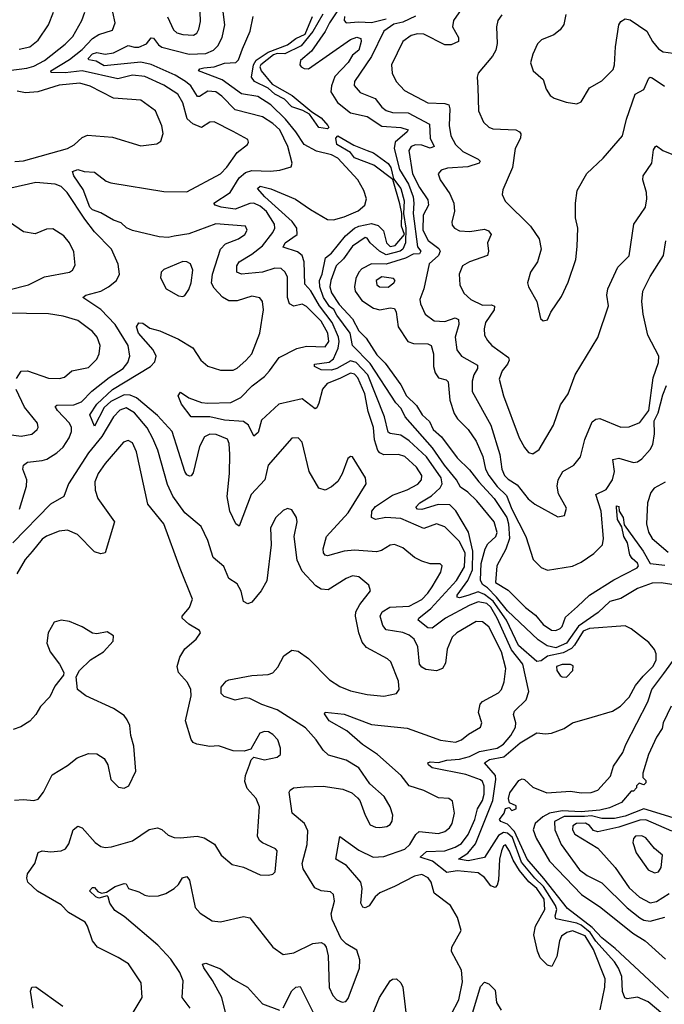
# Model space of a CAD drawing. Extents: x 2057697 to 2160550, y 827490 to 1016834.
# Tile 156 of 256: x 2124387 to 2127462, y 894303 to 899000. Entities that reach past the tile are written whole.
import ezdxf

# ---------------------------------------------------------------- set-up
doc = ezdxf.new("R2010")
doc.units = 0

msp = doc.modelspace()

# ---------------------------------------------------------------- linework, layer by layer
at = {"layer": '0CON20XD'}
for points in [[(2127156, 894276), (2127177.9, 894385), (2127180.3, 894425), (2127124.5, 894565), (2127085, 894629.7), (2127025, 894653.6), (2126997.3, 894645), (2126972.4, 894627.6), (2126961.6, 894605), (2126949.6, 894530.4), (2126926.2, 894483.8), (2126905, 894489.1), (2126870.8, 894525), (2126856.7, 894556.7), (2126839.5, 894635), (2126848.6, 894675), (2126892.2, 894755), (2126889.8, 894805), (2126855, 894855.1), (2126816.8, 894886.8), (2126770.9, 894940.9), (2126740.7, 894990.7), (2126724.1, 895034.1), (2126705, 895063.3), (2126695, 895058.9), (2126685, 895035.6), (2126675.8, 894995), (2126670.9, 894895), (2126665, 894872), (2126655, 894860), (2126635, 894868.6), (2126605, 894907.5), (2126575, 894930.3), (2126475, 894939.6), (2126425, 894931.7), (2126356.4, 894986.4), (2126297.5, 895005), (2126328.1, 895031.9), (2126415, 895035.6), (2126465, 895052.6), (2126495, 895070.2), (2126526.7, 895113.3), (2126558, 895185), (2126571.8, 895235), (2126595, 895275.4), (2126603.4, 895305), (2126603.2, 895343.2), (2126595.2, 895365), (2126585, 895373.1), (2126515, 895399.8), (2126355, 895430.7), (2126336.7, 895445), (2126334.3, 895455), (2126345, 895460), (2126385, 895456.6), (2126425, 895467.2), (2126485, 895472.7), (2126533.8, 895485), (2126580.6, 895509.4), (2126665.6, 895524.5), (2126695, 895543.3), (2126730, 895585), (2126753.2, 895625), (2126754.7, 895645), (2126743.3, 895685), (2126748.3, 895701.7), (2126803.5, 895755), (2126816.4, 895795), (2126787.3, 895925), (2126733.8, 895993.8), (2126665.7, 896145), (2126635, 896197.4), (2126615, 896214.6), (2126575, 896222.5), (2126532, 896205), (2126418.8, 896145), (2126355, 896096.7), (2126335, 896099.2), (2126288.2, 896135), (2126291.1, 896145), (2126348.7, 896191.3), (2126470.5, 896325), (2126509.5, 896390.5), (2126512.4, 896455), (2126485, 896511.1), (2126415, 896581.2), (2126375, 896594.5), (2126315, 896572.1), (2126205, 896620.7), (2126134.3, 896625.7), (2126085, 896615.5), (2126065.4, 896625.4), (2126066.7, 896655), (2126085, 896677.1), (2126165, 896732.3), (2126235, 896757.2), (2126286.2, 896783.8), (2126303.6, 896805), (2126306.1, 896825), (2126280.8, 896865), (2126225, 896915.4), (2126195, 896926.2), (2126125, 896924.3), (2126105, 896933.4), (2126095.8, 896945), (2126079.8, 896995), (2126074.8, 897054.8), (2126050, 897130), (2126033.1, 897215), (2126001, 897291), (2125985, 897308.7), (2125965, 897314), (2125915, 897287.4), (2125854.1, 897265), (2125832.1, 897237.9), (2125815, 897170), (2125805, 897148), (2125796.7, 897143.3), (2125735, 897191.8), (2125623.5, 897165), (2125540.3, 897089.7), (2125525, 897030.8), (2125505, 897013.3), (2125479.1, 897065), (2125455, 897082.8), (2125365, 897090), (2125295, 897105.3), (2125205.4, 897105.4), (2125160, 897165), (2125143.3, 897205), (2125155, 897222.5), (2125195, 897196.2), (2125254.2, 897174.2), (2125285, 897170), (2125395, 897173.8), (2125443, 897197), (2125496.7, 897253.3), (2125555, 897297.9), (2125579.8, 897325), (2125625, 897388.4), (2125708.7, 897431.3), (2125755, 897443.1), (2125845, 897438.8), (2125861.7, 897465), (2125857, 897505), (2125825, 897561.5), (2125755, 897632.2), (2125735, 897643.2), (2125695, 897633.6), (2125675, 897644.3), (2125664.7, 897675), (2125665, 897771.2), (2125653.8, 897795), (2125635, 897812.9), (2125605, 897814.7), (2125545, 897795.2), (2125446.1, 897786.1), (2125423.3, 897795), (2125422.8, 897825), (2125433.8, 897845), (2125495, 897881.4), (2125545, 897920.5), (2125595.7, 897985), (2125603.8, 898005), (2125603, 898025), (2125564.4, 898085), (2125535, 898110.7), (2125505, 898123.7), (2125485, 898122.7), (2125415, 898095.4), (2125348.1, 898105), (2125319.4, 898115), (2125312.9, 898125), (2125391.9, 898175), (2125434.9, 898245.1), (2125465, 898271.3), (2125495, 898280.8), (2125583.1, 898276.9), (2125628.3, 898281.7), (2125682.9, 898297.1), (2125686.9, 898315), (2125666.5, 898395), (2125628, 898475), (2125594.7, 898505), (2125545, 898536.7), (2125415, 898569.2), (2125351.8, 898635), (2125323.1, 898655), (2125285, 898658.9), (2125245, 898634), (2125235, 898633.8), (2125203.5, 898683.5), (2125178.2, 898705), (2125129.3, 898735), (2125015, 898785.5), (2124965, 898796.5), (2124789.6, 898779.6), (2124751.7, 898801.7), (2124717.8, 898807.8), (2124714.7, 898815), (2124735, 898836.9), (2124755, 898842.6), (2124795, 898835.2), (2124835, 898841.7), (2124905, 898877.1), (2124935, 898868), (2124955, 898868.9), (2124991.8, 898885), (2125015, 898913.1), (2125025, 898911.9), (2125049, 898879), (2125065, 898868.3), (2125195.2, 898835.2), (2125275, 898838.8), (2125311.8, 898855), (2125333.2, 898875), (2125352.9, 898915), (2125365.9, 898975), (2125352.5, 899075)], [(2125092.7, 899012.7), (2125120.7, 898950.7), (2125137.6, 898937.6), (2125165, 898928.4), (2125216.2, 898925), (2125232.2, 898935), (2125242.5, 898955), (2125249.3, 898990.7), (2125246.6, 899085)], [(2125926, 899075), (2125865.7, 898985), (2125845, 898942.6), (2125779.8, 898850.2), (2125726.7, 898805), (2125723.4, 898785), (2125730.4, 898775), (2125745, 898766.1), (2125764.7, 898765.3), (2125965.4, 898905), (2125995, 898915.7), (2126015, 898909.2), (2126016.7, 898895), (2126004.7, 898855), (2125975, 898830), (2125953.5, 898795), (2125890.8, 898729.2), (2125874.8, 898684.8), (2125871.7, 898655), (2125902.8, 898605), (2125965, 898555.8), (2126045, 898538.4), (2126115, 898491.9), (2126206.1, 898486.1), (2126240, 898475), (2126236.4, 898465), (2126178.7, 898415), (2126173.3, 898385), (2126199.5, 898285), (2126242.5, 898215), (2126263.8, 898155), (2126268.3, 898125), (2126264.5, 898075), (2126285.6, 897915.6), (2126300.3, 897895), (2126295, 897882), (2126265, 897880.5), (2126227.6, 897862.4), (2126135, 897833.1), (2126065, 897835.5), (2126019.3, 897810.7), (2126004.6, 897795), (2125990.9, 897765), (2125985.1, 897725), (2125988.4, 897705), (2126019.9, 897659.9), (2126075, 897623.8), (2126105, 897615.2), (2126155, 897624.7), (2126175, 897621.5), (2126183.4, 897605), (2126192.2, 897535), (2126239.2, 897465), (2126265.4, 897455.4), (2126335, 897453.8), (2126349.5, 897445), (2126360.7, 897405), (2126361.8, 897345), (2126368.5, 897315), (2126385, 897291.4), (2126421.5, 897281.5), (2126431.9, 897271.9), (2126438.8, 897185), (2126460.6, 897120.6), (2126476.2, 897095), (2126527.5, 897045), (2126565, 896988.5), (2126596.4, 896916.4), (2126608.6, 896855), (2126625.8, 896825), (2126665, 896773.1), (2126709.5, 896729.5), (2126734.6, 896665), (2126801.8, 896535), (2126836, 896425), (2126875, 896386), (2126905, 896374.3), (2127025, 896393.3), (2127065, 896412.2), (2127126, 896454), (2127167.2, 896495), (2127171.6, 896525), (2127160.6, 896655), (2127135.6, 896734.4), (2127185, 896759.1), (2127215.9, 896805), (2127225.2, 896845), (2127217.5, 896902.5), (2127245, 896907.4), (2127315, 896887.2), (2127335, 896890), (2127355.2, 896904.8), (2127395, 896949.5), (2127407.3, 896972.7), (2127415.7, 897024.3), (2127413.3, 897086.7), (2127433.3, 897125), (2127455, 897210), (2127472.9, 897255)], [(2124335, 898758), (2124421, 898769), (2124455, 898778), (2124505, 898805.2), (2124605, 898882.9), (2124641, 898919), (2124684.6, 898995), (2124698.2, 899035)], [(2124385, 898859.6), (2124435, 898870.9), (2124475, 898902.7), (2124525, 898975.7), (2124549.2, 899035)], [(2125405, 898466), (2125315, 898512.9), (2125295, 898511.1), (2125255, 898485.6), (2125212.6, 898502.6), (2125186.9, 898526.9), (2125165, 898603.3), (2125141.4, 898645), (2125075, 898687), (2124985, 898728), (2124925, 898735.6), (2124855, 898717.6), (2124685.6, 898755.6), (2124605, 898745.8), (2124538.3, 898748.3), (2124536.5, 898755), (2124625, 898810.3), (2124685, 898857.4), (2124735, 898910), (2124765, 898928.6), (2124829.7, 898950.3), (2124843.3, 898985), (2124831.6, 899035)], [(2125833.7, 899026.3), (2125785, 898943.3), (2125730.4, 898875), (2125652.9, 898837.1), (2125615, 898838.2), (2125598.2, 898831.8), (2125537.2, 898785), (2125533.1, 898775), (2125539.2, 898755), (2125592.1, 898692.1), (2125687.8, 898637.8), (2125780.2, 898560.3), (2125825, 898531.7), (2125856.8, 898495), (2125861.4, 898485), (2125855, 898478.6)], [(2126505.2, 899064.8), (2126456.1, 898995), (2126451.5, 898965), (2126480.9, 898915), (2126480, 898895), (2126445, 898879.1), (2126415, 898879.1), (2126315, 898930.3), (2126285, 898931.6), (2126255, 898924), (2126214.6, 898895), (2126161.3, 898785), (2126164.6, 898745), (2126183.6, 898705), (2126222.3, 898662.3), (2126335, 898602.7), (2126415, 898600.3), (2126435, 898592.9), (2126440, 898575), (2126435.3, 898495.3), (2126444.6, 898445), (2126466, 898405), (2126501.6, 898371.6), (2126574.3, 898335), (2126584.2, 898325), (2126578.6, 898315), (2126525, 898297.4), (2126427.9, 898292.1), (2126397.5, 898282.5), (2126384.3, 898265), (2126393.3, 898235), (2126438.7, 898168.7), (2126458.5, 898125), (2126460.8, 898085), (2126448.1, 898035), (2126449.7, 898019.7), (2126460.8, 898005), (2126485, 897992.3), (2126535, 897990), (2126605, 898000), (2126623.1, 897993.1), (2126636.5, 897975), (2126618.8, 897935), (2126623.5, 897895), (2126618.6, 897875), (2126533.8, 897845), (2126500, 897825), (2126484.4, 897785), (2126486.7, 897735), (2126505.6, 897695), (2126538.9, 897665), (2126595, 897637.4), (2126638.7, 897638.7), (2126652.5, 897632.5), (2126650.8, 897615), (2126609.1, 897555), (2126603.2, 897525), (2126605.4, 897495), (2126618.7, 897468.7), (2126640, 897445), (2126718.8, 897388.8), (2126722.5, 897375), (2126713.9, 897356.1), (2126689.2, 897325), (2126674.6, 897285), (2126695, 897205.8), (2126769.6, 897005), (2126795, 896958.6), (2126815, 896935.6), (2126835, 896928.6), (2126865, 896949.2), (2126934.5, 897065), (2126967, 897163), (2127003.5, 897215), (2127036.7, 897305), (2127145.8, 897484.2), (2127196, 897635), (2127187.8, 897685), (2127192.7, 897715), (2127240.6, 897819.4), (2127295, 897872.5), (2127316.7, 898025), (2127349.2, 898070.8), (2127372, 898105), (2127378.2, 898145), (2127377.8, 898175), (2127360.3, 898235), (2127361.3, 898255), (2127402.7, 898315), (2127411.2, 898378.8), (2127420, 898395), (2127425, 898397.1), (2127455.8, 898375), (2127498.1, 898358.1)], [(2126992.5, 899025), (2126983.6, 898976.4), (2126965, 898951.4), (2126935, 898928.1), (2126876.8, 898903.2), (2126858, 898885), (2126834.4, 898835), (2126824.1, 898794.1), (2126836.2, 898755), (2126883.8, 898715), (2126898.3, 898668.3), (2126917.9, 898637.9), (2126936.7, 898625), (2126994.1, 898605.9), (2127045, 898597.5), (2127065, 898608), (2127105, 898674), (2127165, 898707.5), (2127218.1, 898761.9), (2127225.5, 898785), (2127229.4, 898870.6), (2127245.5, 898975), (2127255, 898991.4), (2127275, 899003.3), (2127298.9, 898998.9), (2127378.9, 898945), (2127406.1, 898895), (2127435, 898860), (2127456.7, 898846.7), (2127505, 898840)], [(2127117.5, 895672.5), (2127215, 895700.8), (2127252.9, 895725), (2127295, 895768.7), (2127325, 895823.1), (2127361.6, 895868.4), (2127408, 895915), (2127423.4, 895945), (2127423.8, 895975), (2127415, 895995.4), (2127388.1, 896028.1), (2127303.7, 896093.7), (2127275, 896108.8), (2127105, 896095.7), (2127075, 896082.8), (2127034.7, 896015.3), (2127019.5, 896000.5), (2126980.2, 895979.8), (2126905.8, 895964.2), (2126875, 895941.9), (2126855, 895938), (2126766.6, 896015), (2126709.8, 896135), (2126646.2, 896226.2), (2126605, 896257.6), (2126575, 896270.3), (2126525, 896252.4), (2126485, 896241.7), (2126474.8, 896244.8), (2126474.8, 896254.7), (2126525.2, 896324.8), (2126547.7, 896375), (2126549, 896465), (2126527.6, 896555), (2126467.6, 896657.6), (2126439.2, 896685), (2126383.1, 896686.9), (2126305, 896662.6), (2126284.8, 896664.8), (2126277.3, 896675), (2126295.9, 896695), (2126351.8, 896728.2), (2126392.7, 896767.3), (2126403.1, 896785), (2126397.8, 896815), (2126328.2, 896915), (2126245, 896990.6), (2126205, 897018.1), (2126155, 897025.3), (2126145, 897032.7), (2126127.2, 897105), (2126048.3, 897305), (2125992.8, 897365), (2125965, 897373), (2125900.8, 897335), (2125875, 897327.4), (2125825, 897328.8), (2125793.3, 897345), (2125794, 897356), (2125863.6, 897366.4), (2125885, 897381.1), (2125907, 897433), (2125911.6, 897465), (2125907.8, 897485), (2125878.7, 897555), (2125818.1, 897635), (2125776.6, 897706.6), (2125747.3, 897737.3), (2125744.8, 897844.8), (2125734.4, 897874.4), (2125712.2, 897892.2), (2125643.6, 897915), (2125653.3, 897935), (2125711.3, 897975), (2125709.8, 898005), (2125686.8, 898036.8), (2125556.7, 898155), (2125522.1, 898195), (2125535, 898205.6), (2125585, 898193.3), (2125702.9, 898142.9), (2125774.2, 898094.2), (2125855.8, 898045.8), (2125885, 898045.3), (2125935, 898058.6), (2126002.5, 898087.5), (2126033.9, 898115), (2126041, 898145), (2126028.6, 898185), (2126000.2, 898235), (2125905, 898339.4), (2125875, 898354.7), (2125803.2, 898373.2), (2125744.2, 898404.2), (2125704.8, 898465), (2125655.6, 898525.6), (2125585, 898594.2), (2125523.2, 898633.2), (2125445.9, 898645.9), (2125352.7, 898712.7), (2125240, 898755), (2125247.5, 898765), (2125265, 898770.3), (2125315, 898775.5), (2125365, 898791.8), (2125418.1, 898795), (2125431.6, 898808.4), (2125450.2, 898859.8), (2125487.2, 898945), (2125500.9, 899015)], [(2125855, 898478.6), (2125815, 898485.8), (2125769.4, 898549.4), (2125737.3, 898567.2), (2125685, 898583.4), (2125650.2, 898620.2), (2125605, 898644), (2125573, 898673), (2125507.7, 898705), (2125493.9, 898725), (2125502.1, 898785), (2125515, 898806.7), (2125572.5, 898845), (2125665, 898879.8), (2125705, 898910.2), (2125749.4, 898930.6), (2125783.5, 899015)], [(2125937.3, 899015), (2125934.5, 898995), (2125945, 898984.6), (2126005, 898990), (2126065, 898986.3), (2126135, 899004.4)], [(2126275, 899015.8), (2126215, 898987), (2126172.3, 898977.7), (2126124.1, 898945), (2126066, 898824), (2125984.4, 898705), (2125983.3, 898685), (2126011.9, 898651.9), (2126083.7, 898623.7), (2126115, 898581.8), (2126135.8, 898565.8), (2126165, 898556.5), (2126240.6, 898555), (2126341.5, 898501.5), (2126345.9, 898435), (2126363.8, 898395), (2126345, 898386.2), (2126305, 898401), (2126275, 898402.2), (2126255.2, 898394.8), (2126244.3, 898375), (2126260.5, 898265), (2126295, 898198.6), (2126335, 898140), (2126338.1, 898115), (2126312.2, 898067.8), (2126310.8, 897995), (2126335.9, 897945.9), (2126387.5, 897907.5), (2126392.5, 897895), (2126385.7, 897874.3), (2126341, 897835), (2126314.7, 897715), (2126296.5, 897665), (2126298.8, 897645), (2126321.1, 897595), (2126365, 897563.1), (2126415, 897559.2), (2126465, 897577.5), (2126480, 897570), (2126481.6, 897545), (2126464.1, 897485), (2126472.5, 897425), (2126495.3, 897395.3), (2126571.7, 897351.7), (2126570.9, 897335), (2126553.4, 897305), (2126545.3, 897275), (2126545.9, 897225.9), (2126634.8, 897064.8), (2126678, 896925), (2126686.9, 896855), (2126699.4, 896825), (2126717.5, 896807.5), (2126760.8, 896780.8), (2126813.6, 896713.7), (2126845, 896688.1), (2126955, 896628.8), (2126985.8, 896634.2), (2126995, 896670), (2126957.2, 896737.2), (2126950.8, 896775), (2126955.4, 896805), (2126978.9, 896845), (2127030, 896875), (2127062.5, 896915), (2127082.6, 896997.4), (2127118.5, 897081.5), (2127135, 897094.4), (2127155, 897096.5), (2127255, 897056.4), (2127295, 897057.3), (2127345, 897078.8), (2127388.9, 897135), (2127409.2, 897290.8), (2127434.2, 897365), (2127436.8, 897395), (2127383.3, 897495), (2127361.9, 897595), (2127355.8, 897655), (2127359.7, 897705), (2127394.2, 897775), (2127458, 897875), (2127469.1, 897945)], [(2126688, 899022), (2126668.6, 898995), (2126661.9, 898965), (2126664.5, 898885.5), (2126658.5, 898855), (2126642.2, 898825), (2126574.2, 898745), (2126569.2, 898725), (2126573.1, 898676.9), (2126576.2, 898565), (2126600.6, 898510.6), (2126625, 898487.5), (2126645, 898478.6), (2126754.4, 898474.4), (2126772, 898465), (2126777.5, 898455), (2126776.9, 898435), (2126751.3, 898385), (2126738.5, 898295), (2126691.3, 898188.7), (2126688.6, 898165), (2126703.8, 898133.8), (2126824.2, 898015), (2126866, 897955), (2126874.2, 897905), (2126857.1, 897845), (2126824.4, 897795), (2126809.2, 897745), (2126814.2, 897725), (2126854.4, 897655), (2126871.2, 897575), (2126885, 897563.3), (2126905, 897567.5), (2126921.2, 897605), (2126971.3, 897678.7), (2127003.2, 897746.8), (2127040, 897855), (2127047.3, 897917.3)], [(2124365, 898323.1), (2124405, 898325.6), (2124615, 898385.4), (2124647.6, 898402.4), (2124685, 898438.1), (2124711.5, 898448.5), (2124829.6, 898439.6), (2124965, 898397.1), (2125042.3, 898407.7), (2125060.5, 898419.5), (2125072.5, 898457.5), (2125065, 898493.3), (2125035.7, 898565), (2124965, 898616.4), (2124835.5, 898624.5), (2124723.2, 898683.2), (2124675, 898696.5), (2124575, 898686.7), (2124474.1, 898655.9), (2124415, 898651.2), (2124375, 898658)], [(2127047.3, 897917.3), (2127049.4, 898005), (2127039.5, 898055), (2127039.4, 898125), (2127047.1, 898185), (2127093.3, 898266.7), (2127170.7, 898339.3), (2127262.9, 898445), (2127281.5, 898525), (2127323.3, 898645), (2127365, 898667.1), (2127389.1, 898720.9), (2127395, 898725.6), (2127405, 898722.5), (2127463.1, 898683.1)], [(2126446.4, 894255), (2126482.6, 894325), (2126499.8, 894410.3), (2126495.2, 894465.2), (2126447.3, 894555), (2126449.5, 894575), (2126492.9, 894655), (2126476.5, 894716.5), (2126443.1, 894775), (2126365, 894832.7), (2126350, 894885), (2126336.6, 894906.6), (2126305, 894922.5), (2126270, 894915), (2126175, 894864.2), (2126105, 894834.6), (2126083.6, 894816.4), (2126055, 894772), (2126035, 894762.9), (2126025, 894767.1), (2126014.8, 894784.7), (2126021.7, 894855), (2126014.7, 894885), (2125946.9, 894965), (2125895.6, 894995), (2125915, 895103.3), (2126005, 895038.5), (2126074.3, 895004.3), (2126125, 895008.6), (2126225, 895042.5), (2126248.6, 895065), (2126276.6, 895113.4), (2126292.4, 895127.6), (2126385, 895118.2), (2126415, 895127.7), (2126437.5, 895145), (2126450, 895165), (2126462.2, 895215), (2126452, 895272), (2126434.2, 895284.2), (2126385, 895287.8), (2126315, 895323.5), (2126245.6, 895345), (2126207.9, 895395), (2126095, 895494.7), (2126022.6, 895542.6), (2125947.2, 895607.2), (2125863.1, 895655), (2125841.2, 895688.8), (2125845, 895696.2), (2125935, 895687.6), (2126065, 895638.4), (2126235, 895620), (2126320.3, 895589.7), (2126395, 895562.5), (2126466, 895554), (2126495, 895564.6), (2126528.4, 895591.6), (2126585.5, 895624.5), (2126592.5, 895645), (2126576.5, 895695), (2126584.5, 895735), (2126595, 895747.3), (2126672, 895788), (2126685.3, 895805), (2126699, 895841), (2126707, 895905), (2126686.2, 895983.8), (2126625, 896104.1), (2126595, 896127.7), (2126565, 896128.2), (2126472.5, 896075), (2126450.8, 896055), (2126427.1, 895997.1), (2126419.2, 895930.8), (2126404.6, 895905.4), (2126375, 895893.8), (2126325, 895900.4), (2126305, 895910.5), (2126294.6, 895925), (2126287.4, 896007.4), (2126269.6, 896045), (2126245, 896064.2), (2126215, 896077), (2126135, 896088.9), (2126119.9, 896109.9), (2126106.6, 896155), (2126116.9, 896175), (2126152.5, 896197.5), (2126245, 896202.5), (2126305, 896234.3), (2126335, 896264.1), (2126354.7, 896295), (2126395.6, 896365), (2126402.5, 896395), (2126393.3, 896403.3), (2126345, 896404.4), (2126305, 896416.9), (2126270.6, 896435), (2126215, 896481.1), (2126175, 896496.2), (2126155, 896493.6), (2126112.5, 896467.5), (2126089.3, 896460.7), (2125985, 896469.1), (2125935, 896464.8), (2125855, 896442.1), (2125844.7, 896444.7), (2125836.6, 896456.6), (2125834.7, 896475), (2125851.6, 896535), (2125955, 896647.3), (2126039.4, 896785), (2126037.1, 896815), (2125975, 896913.8), (2125965, 896916.7), (2125953.4, 896906.6), (2125925.9, 896834.1), (2125905, 896797.1), (2125875, 896771.1), (2125845, 896755.8), (2125815, 896764.4), (2125768.2, 896845), (2125734.6, 896984.6), (2125715, 897005.7), (2125685, 897002.9), (2125573.1, 896875), (2125556.4, 896805), (2125491.5, 896735), (2125435, 896583.3), (2125418.8, 896595), (2125390, 896655), (2125377.3, 896725), (2125388.5, 896835), (2125389.7, 896925), (2125387.4, 896977.4), (2125378.1, 896998.1), (2125325, 897021.4), (2125295, 897022.8), (2125269.5, 897010.5), (2125245, 896964), (2125215, 896838.8), (2125205, 896824), (2125197.3, 896822.7), (2125185, 896828.6), (2125174.8, 896844.8), (2125115, 897035.4), (2125045, 897111.6), (2124945.3, 897195.3), (2124915, 897207.8), (2124885, 897210.4), (2124821.5, 897178.5), (2124790.9, 897149.1), (2124745, 897060), (2124722.3, 897115), (2124755.3, 897165), (2124830, 897235), (2125012.1, 897345), (2125032.7, 897367.3), (2125038.1, 897395), (2125024.8, 897425), (2124953.9, 897505), (2124944.7, 897535), (2124955, 897553.1), (2124975, 897551.9), (2125007.7, 897527.7), (2125055.6, 897515.6), (2125145.6, 897475.6), (2125212.9, 897435), (2125251.9, 897375), (2125285, 897346.9), (2125345, 897327.8), (2125405, 897328.5), (2125425, 897337.8), (2125466.8, 897373.2), (2125494.5, 897405), (2125532.2, 897505), (2125550.9, 897615), (2125546.2, 897655), (2125532.7, 897672.7), (2125495, 897681.5), (2125425, 897658.9), (2125385, 897658.9), (2125355, 897676.2), (2125315, 897719.6), (2125303.1, 897743.1), (2125307.7, 897785), (2125344.8, 897905.2), (2125369.2, 897930.8), (2125431.4, 897955), (2125461.4, 897975), (2125472.9, 897995), (2125465, 898014), (2125323.4, 898026.6), (2125195, 897978.3), (2125125, 897967.8), (2125095, 897961), (2125053.4, 897963.4), (2124925, 897993.7), (2124897.2, 898007.2), (2124871.1, 898031.1), (2124835, 898043.2), (2124775, 898078.9), (2124735, 898091.9), (2124722.5, 898105), (2124689.9, 898189.9), (2124645.5, 898255), (2124638.8, 898275), (2124665, 898284.4), (2124695.5, 898275.5), (2124745, 898272.3), (2124800, 898230), (2124821.8, 898221.8), (2125075, 898180.8), (2125185, 898178.8), (2125345, 898264.6), (2125375, 898295.5), (2125424.7, 898365.3), (2125474, 898405), (2125478.8, 898415), (2125475, 898428), (2125405, 898466)], [(2127498.5, 896305), (2127446.7, 896313.3), (2127405, 896312.5), (2127335, 896285.9), (2127255, 896239.3), (2127202.5, 896225), (2127147.4, 896172.6), (2127052.7, 896107.3), (2126995.8, 896025), (2126945, 896003.7), (2126903, 896013), (2126860.9, 896040.9), (2126715, 896180.1), (2126661.9, 896245), (2126619.3, 896289.3), (2126594.8, 896305), (2126585.5, 896325.5), (2126588.3, 896405), (2126608.3, 896475), (2126621.2, 896498.8), (2126658, 896535), (2126665, 896554), (2126651.3, 896605), (2126568, 896705), (2126525, 896745.6), (2126489.6, 896769.6), (2126471.7, 896805), (2126413.3, 896875), (2126356.6, 896956.6), (2126225.8, 897105.8), (2126206.7, 897145), (2126181.6, 897171.6), (2126060, 897360), (2125974.8, 897445), (2125963.9, 897505), (2125900.4, 897590.4), (2125886.5, 897616.5), (2125865, 897631.9), (2125836.5, 897675), (2125818.7, 897725), (2125818.1, 897755), (2125830.4, 897785), (2125846.6, 897863.4), (2125875, 897885.9), (2125941.5, 897968.5), (2125984.7, 898005), (2126005.6, 898015), (2126065, 898028.2), (2126098, 898018), (2126123, 897993), (2126136.5, 897935), (2126155, 897918.3), (2126178, 897922), (2126223.3, 897975), (2126208.8, 898015), (2126210, 898075), (2126201.1, 898121.1), (2126167.5, 898237.5), (2126076.4, 898306.4), (2125985, 898340.7), (2125965.7, 898365.7), (2125900, 898405), (2125895.5, 898434.5), (2125905, 898445.5), (2125981.2, 898401.2), (2126044.6, 898375.4), (2126075, 898364.2), (2126145, 898313.8), (2126157.2, 898295), (2126170.5, 898240.5), (2126205.8, 898195), (2126221.3, 898135), (2126218.7, 898075), (2126229.2, 898005), (2126227.2, 897935), (2126215, 897905.4), (2126202.1, 897895), (2126135, 897878.7), (2126104.2, 897895), (2126059.2, 897935), (2126045, 897958), (2126035, 897960), (2125975, 897919.4), (2125931.4, 897858.6), (2125897.1, 897825), (2125871, 897755), (2125867, 897725), (2125875, 897696.7), (2125910.6, 897640.6), (2125975, 897573.4), (2126005.2, 897515), (2126040.4, 897480.4), (2126091.5, 897401.5), (2126130.5, 897360.5), (2126205, 897258.1), (2126233.3, 897205), (2126279.6, 897159.6), (2126307.3, 897115), (2126343, 897083), (2126359.6, 897045), (2126399.9, 897009.9), (2126475, 896910), (2126533.2, 896853.2), (2126577, 896795), (2126651.4, 896715), (2126710.5, 896625), (2126719.9, 896595), (2126723.4, 896525), (2126706.1, 896473.9), (2126664, 896394), (2126657.3, 896315), (2126717.7, 896277.7), (2126800.3, 896195), (2126848.5, 896158.5), (2126885, 896114.8), (2126925, 896088), (2126945, 896086.5), (2126965.3, 896095), (2126975.2, 896105), (2126990.8, 896149.2), (2127048.7, 896201.3), (2127105.5, 896254.5), (2127221.6, 896328.4), (2127332.5, 896385), (2127339.1, 896395), (2127335, 896406.9), (2127308.9, 896428.9), (2127297.3, 896447.3), (2127286.8, 896505), (2127270, 896535), (2127259.8, 896579.8), (2127238.5, 896615), (2127233.8, 896675), (2127235, 896680), (2127245, 896677.5), (2127247.5, 896655), (2127265.3, 896625.3), (2127270.5, 896590.5), (2127361.2, 896465), (2127395, 896405.4), (2127465, 896398.3)], [(2124385.8, 896664.2), (2124420.2, 896775), (2124421.6, 896805), (2124402.3, 896855), (2124405.3, 896875), (2124425, 896888.7), (2124495, 896896.2), (2124516.1, 896903.9), (2124565, 896932.8), (2124595, 896960.9), (2124623.8, 897005), (2124634.8, 897035), (2124634.7, 897055), (2124625.3, 897075), (2124567.9, 897135), (2124557.1, 897155), (2124565, 897160.5), (2124645, 897162.2), (2124682.6, 897177.4), (2124731.6, 897228.4), (2124815, 897292.8), (2124881.4, 897335), (2124903.1, 897365), (2124912.4, 897395), (2124904.7, 897445), (2124842.1, 897545), (2124775, 897617.4), (2124688.8, 897675), (2124702.5, 897685), (2124775, 897704.7), (2124811.4, 897725), (2124849.2, 897755), (2124863.1, 897785), (2124857, 897833), (2124825.4, 897905), (2124745, 897987.7), (2124698.1, 898048.2), (2124613.8, 898175), (2124585, 898203.2), (2124557.1, 898215), (2124465, 898222.8), (2124345, 898196.6)], [(2124335, 897711.5), (2124430, 897735), (2124506.2, 897773.8), (2124624.2, 897795.8), (2124640, 897805), (2124651.7, 897828.3), (2124645, 897892.5), (2124625.6, 897935), (2124598.3, 897968.3), (2124545, 898001.2), (2124515, 898000), (2124461.7, 897978.3), (2124405, 897988), (2124291.2, 898065)], [(2125165, 897678.8), (2125175, 897683.3), (2125195, 897713.3), (2125205, 897743.8), (2125213.5, 897805), (2125202, 897835), (2125185, 897844.2), (2125165, 897845.6), (2125075, 897808), (2125062.5, 897795), (2125058.3, 897768.3), (2125086.7, 897715), (2125145, 897682), (2125165, 897678.8)], [(2126145, 897723.8), (2126172.5, 897745), (2126178, 897755), (2126170, 897765), (2126115, 897772.5), (2126088.6, 897755), (2126091.4, 897735), (2126104, 897725), (2126145, 897723.8)], [(2124372.5, 897287.5), (2124395, 897322.9), (2124425, 897325.4), (2124525, 897289.1), (2124577.7, 897287.7), (2124601.2, 897295), (2124636.7, 897325), (2124715, 897340), (2124755, 897380), (2124767.1, 897405), (2124771.1, 897445), (2124756.7, 897485), (2124735, 897512.5), (2124665, 897564.4), (2124595, 897585.4), (2124525, 897596.9), (2124315, 897599.1)], [(2124335, 897021.6), (2124395, 897013.4), (2124445, 897023.3), (2124470.8, 897045), (2124475.6, 897055), (2124472.9, 897075), (2124410.7, 897150.7), (2124370.9, 897235)], [(2124840.9, 894750.9), (2124817.5, 894785), (2124810, 894815), (2124805, 894820), (2124765, 894810), (2124750, 894815), (2124720, 894845), (2124735, 894860), (2124745, 894860), (2124760.7, 894840.7), (2124777.5, 894832.5), (2124801.7, 894838.3), (2124842.5, 894865), (2124885, 894880), (2124895, 894877.5), (2124906.2, 894855), (2124955, 894840), (2124985, 894823.6), (2125005, 894818.5), (2125049.8, 894820.2), (2125085, 894831.5), (2125124.7, 894855.3), (2125145, 894874.4), (2125164.4, 894905.6), (2125185, 894912.1), (2125198.2, 894895), (2125225, 894764.3), (2125247.7, 894737.7), (2125305, 894700.6), (2125345.8, 894695.8), (2125455, 894721.9), (2125485, 894715.6), (2125595.4, 894575.4), (2125645, 894540.6), (2125695, 894549.1), (2125785, 894593.8), (2125825, 894598.2), (2125839.7, 894589.7), (2125849.5, 894575), (2125859.5, 894535), (2125863.1, 894383.1), (2125880.6, 894345), (2125900, 894325), (2125925, 894312.5), (2125943.2, 894316.8), (2125955, 894330), (2126009.1, 894475), (2126010.6, 894515), (2125995, 894561.2), (2125945, 894590.8), (2125920.8, 894615), (2125877.9, 894707.9), (2125872.9, 894735), (2125889.1, 894795), (2125885, 894826.2), (2125869.3, 894839.3), (2125825, 894844.5), (2125795, 894858.5), (2125739.3, 894949.3), (2125734.2, 894975), (2125758.4, 895065), (2125761.2, 895131.2), (2125746.5, 895165), (2125686.7, 895215), (2125673.6, 895315), (2125676.9, 895325), (2125693.8, 895335), (2125745, 895340.9), (2125835, 895343.2), (2125928.5, 895328.5), (2125971.1, 895311.1), (2125998.5, 895288.5), (2126009.4, 895275), (2126035.5, 895205), (2126059.8, 895159.8), (2126085, 895147.8), (2126105, 895146.5), (2126138.9, 895151.1), (2126155, 895160.8), (2126163.6, 895176.4), (2126167.5, 895205), (2126154.5, 895245), (2126125.5, 895295), (2126057.1, 895355), (2126005, 895431.1), (2125945, 895466.9), (2125861.1, 895491.1), (2125834.7, 895514.7), (2125801.2, 895565), (2125751, 895621), (2125615, 895707.6), (2125542.6, 895732.6), (2125485, 895761.4), (2125465, 895764.7), (2125415, 895753.6), (2125362, 895772), (2125347.8, 895785), (2125348.5, 895815), (2125372.9, 895845), (2125385, 895851.1), (2125495, 895871.3), (2125573.1, 895876.9), (2125595, 895884.5), (2125618.7, 895911.3), (2125647.1, 895965), (2125685, 895992.9), (2125715, 895986.9), (2125765, 895953.1), (2125865, 895851.5), (2125915, 895819.6), (2125965, 895797.9), (2126045, 895780), (2126125, 895772.9), (2126185, 895785.8), (2126198.1, 895805), (2126194.4, 895845), (2126157.1, 895937.1), (2126141.2, 895951.2), (2126041.1, 896005), (2126021.1, 896031.1), (2126005.4, 896075), (2125989.4, 896155), (2125990.9, 896175), (2126010.1, 896209.9), (2126061.1, 896275), (2126052.8, 896302.8), (2126005, 896341.5), (2125975, 896346.5), (2125945, 896334.4), (2125859.5, 896280.5), (2125825, 896282.7), (2125799.5, 896299.5), (2125735, 896368.6), (2125711.5, 896421.5), (2125696.2, 896535), (2125711.1, 896605), (2125707.8, 896625), (2125685, 896662), (2125665, 896667.5), (2125645, 896659.2), (2125608.9, 896625), (2125583.5, 896575), (2125586.7, 896495), (2125566.8, 896323.2), (2125539.2, 896275), (2125495, 896221.2), (2125475, 896213.8), (2125455, 896223.8), (2125443.2, 896273.2), (2125425, 896308.8), (2125384.6, 896334.6), (2125360.6, 896390.6), (2125310, 896435), (2125284.6, 896515), (2125252.9, 896582.9), (2125175, 896647.9), (2125117.5, 896727.5), (2125092.1, 896782.1), (2125047, 896947), (2125022.6, 897002.6), (2124995, 897052.2), (2124935.3, 897125), (2124895, 897148.3), (2124865, 897137.4), (2124834.4, 897105), (2124779, 897011), (2124715, 896934.1), (2124620.3, 896785), (2124597.5, 896725), (2124535, 896689.4), (2124355, 896504.6)], [(2124923.9, 894256.1), (2124972, 894335), (2124967.1, 894405), (2124905.9, 894495.9), (2124857, 894527), (2124758, 894575), (2124734.4, 894605), (2124711.4, 894675), (2124699.2, 894695), (2124620.7, 894740.7), (2124585, 894778.2), (2124473.1, 894843.1), (2124426.7, 894885), (2124421.1, 894905), (2124424.5, 894925), (2124459.1, 894975), (2124475, 895026.7), (2124494.3, 895035.7), (2124535, 895030.8), (2124585.2, 895034.8), (2124606.4, 895045), (2124621.7, 895068.3), (2124642.9, 895135), (2124665, 895152.7), (2124685.3, 895145.3), (2124746.7, 895075), (2124775, 895056.5), (2124795, 895051.1), (2124826.1, 895053.9), (2124925, 895082.3), (2125005, 895137.1), (2125045, 895145.5), (2125065, 895136.9), (2125095, 895110), (2125125, 895099.4), (2125155, 895096.5), (2125234.5, 895105.5), (2125267.8, 895097.8), (2125316.3, 895066.3), (2125348.8, 895015), (2125400.3, 894970.3), (2125455, 894957.5), (2125535, 894921.2), (2125575, 894918.8), (2125595, 894924), (2125605.8, 894935), (2125616, 895035), (2125607.5, 895045), (2125545, 895074), (2125532, 895085), (2125522.5, 895105), (2125531.5, 895245), (2125515.6, 895285), (2125472.7, 895332.7), (2125461.8, 895365), (2125464.5, 895395), (2125484.3, 895445.7), (2125491.4, 895468.6), (2125505, 895482.5), (2125555, 895468.9), (2125615, 895481.9), (2125630.8, 895495), (2125631.4, 895525), (2125618.5, 895565), (2125595, 895590.6), (2125575, 895601.9), (2125555, 895604.2), (2125533.2, 895596.8), (2125489.5, 895520.5), (2125458.8, 895511.2), (2125405, 895512.5), (2125335, 895535.5), (2125295, 895532.7), (2125233.1, 895543.1), (2125215, 895551.9), (2125205, 895566.2), (2125178.9, 895655), (2125205.4, 895774.6), (2125203.3, 895805), (2125188.3, 895838.3), (2125145.6, 895885), (2125138.1, 895915), (2125151.1, 895958.9), (2125175, 895998), (2125230, 896045), (2125250, 896075), (2125245.6, 896085.6), (2125195, 896115.6), (2125161.9, 896145), (2125161.9, 896155), (2125197.3, 896195), (2125212.5, 896235), (2125152.4, 896382.4), (2125074.6, 896595), (2124998.4, 896688.4), (2124945, 896938.8), (2124925, 896982), (2124905, 896992.5), (2124882.5, 896985), (2124795, 896883.1), (2124761.2, 896835), (2124746.2, 896795), (2124746.9, 896755), (2124760, 896715), (2124840, 896605), (2124795, 896456.7), (2124775, 896451.2), (2124745, 896460.8), (2124663.3, 896543.3), (2124615, 896564.5), (2124575, 896559.6), (2124515, 896536.8), (2124495, 896521.8), (2124446.6, 896463.4), (2124413.8, 896425), (2124374.1, 896355.9)], [(2127466.1, 896793.9), (2127414.7, 896765.3), (2127398, 896745), (2127382.8, 896695), (2127377.5, 896595), (2127387.1, 896555), (2127404.2, 896525), (2127480.1, 896460.1)], [(2124363.2, 895276.8), (2124405, 895280.6), (2124454.1, 895275.9), (2124475, 895282), (2124501.4, 895315), (2124542.3, 895397.7), (2124615, 895441.4), (2124661.3, 895478.7), (2124715, 895498.6), (2124755, 895497.5), (2124790, 895475), (2124807.1, 895445), (2124822, 895375), (2124859.1, 895339.1), (2124885, 895334.4), (2124908.8, 895345), (2124942, 895415), (2124931.4, 895535), (2124917.5, 895585), (2124912.3, 895632.3), (2124900.5, 895660.5), (2124885, 895680), (2124835, 895713.3), (2124702.5, 895775), (2124663.3, 895805), (2124657.5, 895865), (2124672.5, 895895), (2124725, 895946.7), (2124787.5, 895985), (2124833.3, 896035), (2124835, 896060), (2124805, 896080), (2124755, 896070), (2124734.1, 896074.1), (2124685, 896103.3), (2124625, 896128.8), (2124585, 896136), (2124552.5, 896125), (2124522.5, 896075), (2124517.5, 896025), (2124532.5, 895985), (2124577.5, 895925), (2124597.5, 895885), (2124597, 895873), (2124555, 895820), (2124530.7, 895769.3), (2124486.1, 895723.9), (2124463.9, 895686.1), (2124435.9, 895654.1), (2124393.6, 895626.4), (2124356.1, 895613.9)], [(2127482.2, 894332.2), (2127228.6, 894568.6), (2127165, 894619.3), (2127118.8, 894668.8), (2127000.1, 894760.1), (2126887.7, 894902.3), (2126807.7, 894995), (2126747.8, 895127.8), (2126715, 895163), (2126682.5, 895175), (2126675.5, 895185), (2126698.8, 895215), (2126705, 895237.5), (2126721.7, 895241.7), (2126735, 895228), (2126756.4, 895235), (2126755, 895250), (2126723.3, 895263.3), (2126718.8, 895285), (2126725, 895312.5), (2126768.8, 895371.2), (2126785, 895378), (2126795.6, 895375.6), (2126835, 895338.8), (2126902.3, 895312.3), (2127015, 895320), (2127065, 895311.2), (2127112.7, 895312.7), (2127145.6, 895325), (2127205, 895391.2), (2127220.5, 895439.5), (2127265, 895504), (2127278.4, 895541.6), (2127383.4, 895745), (2127403, 895805), (2127459.4, 895880.6), (2127564.5, 896025)], [(2126995, 895863.5), (2127025.6, 895895), (2127027.9, 895917.9), (2127015, 895924.2), (2126975, 895923.6), (2126948.6, 895915), (2126950, 895895), (2126965, 895871.9), (2126975, 895864.4), (2126995, 895863.5)], [(2127495, 895724.4), (2127456.2, 895645), (2127451.7, 895618.3), (2127425, 895577.5), (2127386.2, 895495), (2127360, 895405), (2127360, 895385), (2127375, 895370), (2127375, 895360), (2127365, 895350), (2127341.7, 895358.3), (2127330, 895345), (2127330, 895335), (2127315, 895320), (2127305, 895320), (2127258, 895265), (2127200.2, 895239.8), (2127155, 895229.1), (2127065, 895220.3), (2126975, 895225.4), (2126915, 895214.1), (2126882.3, 895197.7), (2126846.7, 895165), (2126836.2, 895135), (2126850.7, 895095), (2126915, 894986), (2127066.9, 894826.9), (2127160, 894765), (2127312.7, 894642.7), (2127371.2, 894605), (2127468.2, 894518.2)], [(2127485, 894230.5), (2127385, 894314.8), (2127335, 894337.1), (2127285, 894328.5), (2127273.3, 894333.3), (2127263.6, 894363.6), (2127259.7, 894435), (2127244.1, 894475), (2127224.5, 894505), (2127135, 894603.6), (2127108.4, 894645), (2127065, 894680.5), (2127045, 894690.4), (2126945, 894710.4), (2126941.4, 894725), (2126949.7, 894755), (2126943.4, 894775), (2126886.8, 894865), (2126845, 894905), (2126780.4, 894980.4), (2126738, 895097.9), (2126715, 895119.7), (2126695, 895122), (2126671.4, 895108.6), (2126605, 895002.7), (2126526.8, 894986.8), (2126480.5, 894995), (2126525, 895024), (2126560.9, 895069.1), (2126644.5, 895275), (2126659, 895375), (2126657, 895395), (2126604.7, 895455), (2126628.5, 895471.5), (2126697, 895483), (2126775, 895549.7), (2126855, 895597.9), (2126895, 895592.7), (2126925, 895596.7), (2126985, 895618.8), (2127025, 895645.6), (2127117.5, 895672.5)], [(2127505, 895192.9), (2127365, 895235.8), (2127275, 895200.9), (2127225, 895189.7), (2127165, 895189.2), (2127115, 895202.3), (2127081.4, 895198.6), (2126985, 895198.6), (2126938.4, 895175), (2126940.2, 895135), (2126970, 895065), (2127057.1, 894945), (2127095, 894916.7), (2127165, 894882.5), (2127285, 894763.5), (2127345, 894716), (2127365, 894704.8), (2127395, 894699.6), (2127465, 894719.4)], [(2127498.8, 895128.8), (2127375, 895183.6), (2127345, 895181.1), (2127245, 895147.6), (2127145, 895126.1), (2127125, 895131.8), (2127105, 895156.5), (2127087.1, 895167.1), (2127043.9, 895166.1), (2127025.9, 895155), (2127024.7, 895135), (2127035.4, 895115), (2127145, 895047.1), (2127228.2, 894955), (2127295, 894859.2), (2127343.3, 894813.3), (2127395, 894787.6), (2127425, 894793.4), (2127485, 894830.8)], [(2127415, 894930), (2127435, 894934.3), (2127448.1, 894955), (2127454, 895014), (2127415, 895045.6), (2127375, 895097.1), (2127355, 895107.3), (2127324.4, 895105), (2127315.4, 895094.6), (2127312.9, 895075), (2127328.5, 895025), (2127385.8, 894945), (2127415, 894930)], [(2125200, 894285), (2125162.1, 894335), (2125167.1, 894415), (2125151.3, 894455), (2125107.7, 894517.7), (2125046.7, 894585), (2124885, 894722.2), (2124840.9, 894750.9)], [(2125374.7, 894245), (2125351.8, 894335), (2125307.3, 894417.3), (2125265, 894476.7), (2125260, 894495), (2125275, 894499.2), (2125345, 894472.9), (2125405, 894423.3), (2125474.2, 894385), (2125545, 894305.6), (2125627.5, 894275)], [(2126070.6, 894255), (2126104.1, 894335), (2126154.5, 894415), (2126165, 894422.9), (2126184.3, 894424.3), (2126205.8, 894405), (2126214.5, 894384.5), (2126237.1, 894197.1)], [(2124451.1, 894285), (2124438.6, 894365), (2124445.9, 894384.1), (2124465, 894385.7), (2124593.8, 894293.8)], [(2125645, 894286), (2125685, 894367.8), (2125705, 894384.5), (2125725, 894387.5), (2125845, 894149.5)], [(2126548.3, 894265), (2126585, 894387.5), (2126605, 894408.6), (2126625, 894400.6), (2126655, 894370.8), (2126661.7, 894311.7), (2126684.4, 894275)]]:
    msp.add_lwpolyline(points, dxfattribs=at)

doc.saveas('drawing.dxf')
